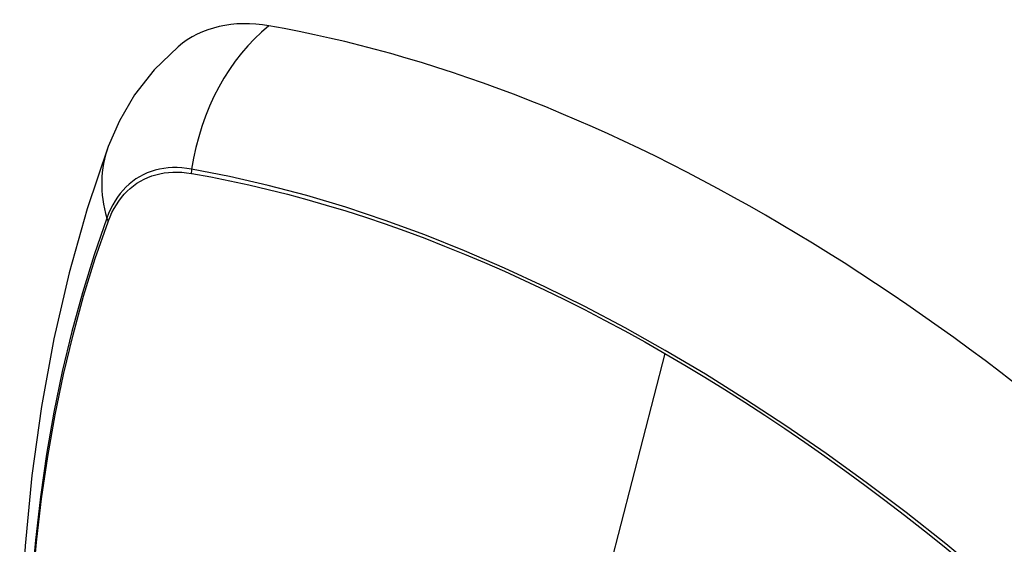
# Model space of a CAD drawing. Header units: inches. Extents: x 327.4 to 387.5, y 121.2 to 187.
# Tile 33 of 67: x 352.283 to 352.884, y 165.097 to 165.418. Entities that reach past the tile are written whole.
import ezdxf

# ---------------------------------------------------------------- set-up
doc = ezdxf.new("R2010")
doc.units = ezdxf.units.IN
doc.header["$MEASUREMENT"] = 0
doc.layers.add('Visible Edges(ANSI)', color=7, linetype='Continuous', lineweight=25)
doc.layers.add('Visible Tangent Edges(ANSI)', color=7, linetype='Continuous', lineweight=25)

msp = doc.modelspace()

# ---------------------------------------------------------------- linework, layer by layer
at = {"layer": 'Visible Edges(ANSI)', "flags": 128}
for points in [[(352.37918, 165.40116), (352.36457, 165.38708), (352.35263, 165.37179), (352.34337, 165.356), (352.33655, 165.34027)], [(352.33655, 165.34027), (352.32371, 165.30221), (352.31265, 165.26303), (352.30335, 165.2228), (352.29579, 165.18158), (352.28995, 165.13944), (352.2858, 165.09644), (352.28333, 165.05265), (352.28251, 165.00812), (352.28332, 164.96292), (352.28575, 164.91711), (352.28977, 164.87076), (352.29536, 164.82392), (352.30251, 164.77667), (352.31119, 164.72907), (352.32138, 164.6812), (352.33306, 164.63311)]]:
    msp.add_lwpolyline(points, dxfattribs=at)
at = {"layer": 'Visible Edges(ANSI)'}
for centre, major_axis, start_param, end_param in [((352.47607, 165.25352), (-0.08858, 0.15343), 5.834048, 6.381985), ((352.73787, 164.23754), (-0.64961, 1.12515), 5.161526, 5.834048)]:
    msp.add_ellipse(centre, major_axis=major_axis, ratio=0.57735, start_param=start_param, end_param=end_param, dxfattribs=at)
at = {"layer": 'Visible Tangent Edges(ANSI)'}
for p, q in [((352.38732, 165.32386), (352.38765, 165.3238)), ((352.33646, 165.29425), (352.33658, 165.29457)), ((352.67641, 165.21396), (352.62852, 165.02828))]:
    msp.add_line(p, q, dxfattribs=at)
at = {"layer": 'Visible Tangent Edges(ANSI)', "flags": 128}
for points in [[(352.38747, 165.32643), (352.38451, 165.32689), (352.38159, 165.3272), (352.37872, 165.32736), (352.37591, 165.32736), (352.37314, 165.3272), (352.37044, 165.32689), (352.36779, 165.32643), (352.36522, 165.32582), (352.36271, 165.32505), (352.36028, 165.32413), (352.35792, 165.32306), (352.35565, 165.32185), (352.35346, 165.32049), (352.35135, 165.31898), (352.34934, 165.31733), (352.34742, 165.31554), (352.3456, 165.31361), (352.34387, 165.31155), (352.34224, 165.30935), (352.34071, 165.30703), (352.33929, 165.30459), (352.33798, 165.30202), (352.33678, 165.29933), (352.33568, 165.29653)], [(352.33658, 165.29457), (352.33767, 165.29728), (352.33887, 165.29988), (352.34017, 165.30237), (352.34158, 165.30474), (352.34308, 165.30699), (352.34468, 165.30911), (352.34638, 165.31111), (352.34817, 165.31299), (352.35005, 165.31473), (352.35202, 165.31633), (352.35408, 165.3178), (352.35622, 165.31913), (352.35845, 165.32032), (352.36075, 165.32137), (352.36312, 165.32228), (352.36557, 165.32304), (352.36809, 165.32365), (352.37067, 165.32413), (352.37331, 165.32445), (352.37601, 165.32463), (352.37876, 165.32465), (352.38157, 165.32454), (352.38442, 165.32427), (352.38732, 165.32386)], [(352.89611, 165.05727), (352.87215, 165.07777), (352.84801, 165.0976), (352.82373, 165.11673), (352.79933, 165.13514), (352.77486, 165.15281), (352.75032, 165.16973), (352.72577, 165.18586), (352.70123, 165.2012), (352.6767, 165.21575), (352.65217, 165.22951), (352.62764, 165.24249), (352.60312, 165.25467), (352.57863, 165.26605), (352.55421, 165.2766), (352.52989, 165.28631), (352.5057, 165.29516), (352.48166, 165.30316), (352.45779, 165.31028), (352.43414, 165.31654), (352.4107, 165.32192), (352.38747, 165.32643)], [(352.38765, 165.3238), (352.39922, 165.32171), (352.41083, 165.31939), (352.4225, 165.31686), (352.43422, 165.31411), (352.446, 165.31114), (352.45784, 165.30795), (352.46972, 165.30454), (352.48166, 165.30091), (352.49364, 165.29706), (352.50567, 165.293), (352.51773, 165.28872), (352.52983, 165.28422), (352.54196, 165.27951), (352.55411, 165.27459), (352.5663, 165.26945), (352.5785, 165.2641), (352.59072, 165.25854), (352.60295, 165.25278), (352.61519, 165.24681), (352.62744, 165.24064), (352.63969, 165.23427), (352.65193, 165.22769), (352.66417, 165.22093), (352.67641, 165.21396)], [(352.33568, 165.29653), (352.32792, 165.27409), (352.3208, 165.25098), (352.31433, 165.22725), (352.30852, 165.20289), (352.30338, 165.17796), (352.29893, 165.15246), (352.29515, 165.12644), (352.29207, 165.09993), (352.28967, 165.07296), (352.28797, 165.04557), (352.28696, 165.01779), (352.28663, 164.98962), (352.28699, 164.96107), (352.28803, 164.93214), (352.28976, 164.90284), (352.29217, 164.87323), (352.29527, 164.84332), (352.29903, 164.81316), (352.30348, 164.78275), (352.30859, 164.7521), (352.31438, 164.72124), (352.32082, 164.69021)], [(352.32158, 164.68983), (352.31511, 164.7208), (352.30931, 164.75159), (352.30418, 164.78218), (352.29972, 164.81254), (352.29594, 164.84265), (352.29283, 164.8725), (352.29041, 164.90206), (352.28867, 164.93129), (352.28762, 164.96016), (352.28726, 164.98864), (352.28759, 165.01674), (352.28861, 165.04444), (352.29032, 165.07174), (352.29273, 165.09862), (352.29582, 165.12503), (352.29961, 165.15094), (352.30409, 165.17632), (352.30924, 165.20113), (352.31506, 165.22536), (352.32155, 165.24897), (352.32869, 165.27194), (352.33646, 165.29425)], [(352.67641, 165.21396), (352.68864, 165.2068), (352.70086, 165.19945), (352.71309, 165.19189), (352.72532, 165.18413), (352.73755, 165.17617), (352.74978, 165.16802), (352.76201, 165.15966), (352.77422, 165.15112), (352.78641, 165.14238), (352.79859, 165.13346), (352.81075, 165.12434), (352.82288, 165.11505), (352.83498, 165.10558), (352.84704, 165.09593), (352.85907, 165.0861), (352.87106, 165.07611), (352.88301, 165.06594), (352.89491, 165.05562)]]:
    msp.add_lwpolyline(points, dxfattribs=at)
at = {"layer": 'Visible Tangent Edges(ANSI)'}
for centre, major_axis, ratio, start_param, end_param in [((352.47357, 165.31468), (-0.02022, -0.11637), 0.735518, 3.83087, 4.73923), ((352.44744, 165.2996), (-0.11089, 0.04067), 0.735518, 0, 0.496286), ((352.39464, 165.32545), (-0.00176, -0.00968), 0.735414, 4.744852, 5.008559), ((352.345, 165.29678), (0.00925, -0.00336), 0.732421, 3.635219, 3.898926)]:
    msp.add_ellipse(centre, major_axis=major_axis, ratio=ratio, start_param=start_param, end_param=end_param, dxfattribs=at)

doc.saveas('drawing.dxf')
